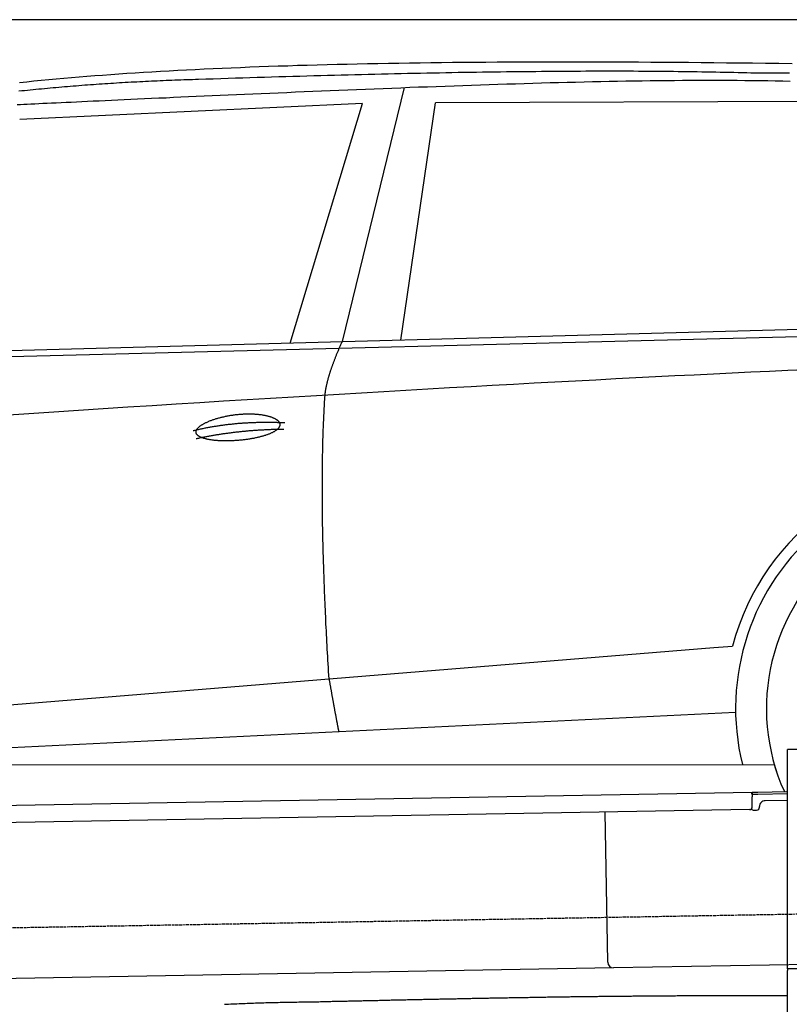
# Model space of a CAD drawing. Extents: x 1073 to 6773, y 6141 to 11466.
# Tile 37 of 53: x 3118 to 4451, y 9761 to 11466. Entities that reach past the tile are written whole.
import ezdxf

# ---------------------------------------------------------------- set-up
doc = ezdxf.new("R2010")
doc.units = 0
doc.linetypes.add('GEN3', pattern=[6.25, 5, -1.25])
doc.layers.get('0').update_dxf_attribs({"linetype": 'CONTINUOUS'})
doc.layers.add('3', color=6, linetype='GEN3')
doc.layers.add('CAR', color=10, linetype='CONTINUOUS')

msp = doc.modelspace()

# ---------------------------------------------------------------- linework, layer by layer
for p, q in [((5822.8, 11465.9), (2672.8, 11465.9)), ((4447.6, 9822.5), (4447.6, 10202.5)), ((4463.6, 10202.5), (4447.6, 10202.5)), ((4447.6, 9822.5), (4447.6, 10202.5)), ((1732.8, 10082.1), (4386.1, 10128.4)), ((4386.1, 10128.4), (4396.1, 10128.6)), ((4386.1, 10128.4), (4386.2, 10120.4)), ((4396.1, 10128.6), (4445.9, 10129.4)), ((4396.2, 10124.6), (4386.2, 10124.4)), ((4386.5, 10103.4), (4386.2, 10120.4)), ((4447.6, 10125.5), (4396.2, 10124.6)), ((4408.8, 10113.8), (4447.6, 10114.5)), ((4381.6, 10098.3), (1732.8, 10052.1)), ((4136.2, 9834), (4131.7, 10093.9)), ((4389.1, 10097.4), (4394.1, 10097.5)), ((4399, 10102.6), (4399, 10103.6)), ((4146.4, 9824.2), (1732.8, 9782)), ((4483.6, 9830), (4146.4, 9824.2)), ((4447.6, 9822.5), (4447.6, 9819.5)), ((4463.6, 9822.5), (4447.6, 9822.5)), ((4447.6, 9822.5), (4447.6, 9819.5)), ((4463.6, 9822.5), (4447.6, 9822.5)), ((4447.6, 8097.5), (4447.6, 9819.5))]:
    msp.add_line(p, q)
for centre, radius, start, end in [((4409, 10103.8), 10, 91, 181), ((4381.5, 10103.3), 5, 271, 1), ((4389, 10102.4), 5, 214.2367, 271), ((4394, 10102.5), 5, 271, 1), ((4146.2, 9834.2), 10, 181, 271)]:
    msp.add_arc(centre, radius, start, end)
at = {"layer": '3'}
msp.add_line((1175.3, 9860.3), (6230.5, 9948.5), dxfattribs=at)
at = {"layer": 'CAR'}
for p, q in [((3784, 11348.4), (3676.4, 10908.5)), ((3711.4, 11320.8), (3118.1, 11293.1)), ((3586.3, 10906.1), (3711.4, 11320.8)), ((3778, 10911.3), (3837.9, 11322.2)), ((4539.6, 11324.6), (3837.9, 11322.2)), ((2526.5, 10877.3), (5177.5, 10949.3)), ((2479.8, 10867.2), (5122.2, 10934.3)), ((2453.2, 10226.9), (4319.8, 10378.7)), ((4319.8, 10378.7), (4352.3, 10381.3)), ((2433.6, 10173.3), (4357.6, 10266.8)), ((2375.4, 10175.2), (4424.7, 10176.4))]:
    msp.add_line(p, q, dxfattribs=at)
for points in [[(3117.9, 11357.3, 0), (3130.3, 11358.6, 0), (3142.8, 11359.9, 0), (3155.5, 11361.1, 0), (3168.3, 11362.3, 0), (3181.2, 11363.5, 0), (3194.3, 11364.7, 0), (3207.5, 11365.8, 0), (3220.9, 11366.9, 0), (3234.3, 11368, 0), (3248, 11369.1, 0), (3261.7, 11370.1, 0), (3275.6, 11371.1, 0), (3289.6, 11372.1, 0), (3303.8, 11373.1, 0), (3318.1, 11374, 0), (3332.5, 11374.9, 0), (3347.1, 11375.8, 0), (3361.8, 11376.7, 0), (3376.7, 11377.5, 0), (3391.6, 11378.3, 0), (3406.8, 11379.1, 0), (3422, 11379.9, 0), (3437.4, 11380.7, 0), (3452.9, 11381.4, 0), (3468.6, 11382.1, 0), (3484.4, 11382.8, 0), (3500.4, 11383.4, 0), (3516.5, 11384, 0), (3532.7, 11384.7, 0), (3549.1, 11385.2, 0), (3565.6, 11385.8, 0), (3582.2, 11386.3, 0), (3599, 11386.9, 0), (3615.9, 11387.4, 0), (3633, 11387.8, 0), (3650.2, 11388.3, 0), (3667.5, 11388.7, 0), (3685, 11389.1, 0), (3702.6, 11389.5, 0), (3720.4, 11389.9, 0), (3738.3, 11390.2, 0), (3756.4, 11390.6, 0), (3774.6, 11390.9, 0), (3792.9, 11391.2, 0), (3811.4, 11391.4, 0), (3830, 11391.7, 0), (3848.7, 11391.9, 0), (3867.6, 11392.1, 0), (3886.7, 11392.3, 0), (3905.9, 11392.4, 0), (3925.2, 11392.6, 0), (3944.7, 11392.7, 0), (3964.3, 11392.8, 0), (3984.1, 11392.9, 0), (4004, 11393, 0), (4024, 11393, 0), (4044.2, 11393, 0), (4064.6, 11393, 0), (4085, 11393, 0), (4105.6, 11393, 0), (4126.4, 11393, 0), (4147.3, 11392.9, 0), (4168.4, 11392.8, 0), (4189.6, 11392.7, 0), (4211, 11392.6, 0), (4232.5, 11392.5, 0), (4254.1, 11392.3, 0), (4275.9, 11392.1, 0), (4297.8, 11391.9, 0), (4319.9, 11391.7, 0), (4342.1, 11391.5, 0), (4364.5, 11391.3, 0), (4387.1, 11391, 0), (4409.7, 11390.7, 0), (4432.6, 11390.5, 0), (4455.5, 11390.1, 0)], [(4391.7, 11373.3, 0), (4384.3, 11373.5, 0), (4376.9, 11373.7, 0), (4369.4, 11373.9, 0), (4361.9, 11374, 0), (4354.3, 11374.2, 0), (4346.6, 11374.4, 0), (4338.9, 11374.6, 0), (4331.1, 11374.7, 0), (4323.3, 11374.9, 0), (4315.4, 11375, 0), (4307.4, 11375.2, 0), (4299.4, 11375.3, 0), (4291.3, 11375.4, 0), (4283.2, 11375.6, 0), (4275, 11375.7, 0), (4266.7, 11375.8, 0), (4258.4, 11375.9, 0), (4250, 11376, 0), (4241.6, 11376.1, 0), (4233.1, 11376.1, 0), (4224.5, 11376.2, 0), (4215.9, 11376.3, 0), (4207.3, 11376.3, 0), (4198.5, 11376.4, 0), (4189.8, 11376.4, 0), (4180.9, 11376.5, 0), (4172, 11376.5, 0), (4163, 11376.5, 0), (4154, 11376.5, 0), (4144.9, 11376.5, 0), (4135.8, 11376.5, 0), (4126.6, 11376.5, 0), (4117.3, 11376.5, 0), (4108, 11376.5, 0), (4098.6, 11376.5, 0), (4089.2, 11376.4, 0), (4079.7, 11376.4, 0), (4070.1, 11376.3, 0), (4060.5, 11376.3, 0), (4050.8, 11376.2, 0), (4041.1, 11376.2, 0), (4031.3, 11376.1, 0), (4021.4, 11376, 0), (4011.5, 11375.9, 0), (4001.6, 11375.8, 0), (3991.5, 11375.7, 0), (3981.4, 11375.6, 0), (3971.3, 11375.5, 0), (3961.1, 11375.4, 0), (3950.8, 11375.3, 0), (3940.5, 11375.1, 0), (3930.1, 11375, 0), (3919.6, 11374.8, 0), (3909.1, 11374.7, 0), (3898.6, 11374.5, 0), (3887.9, 11374.3, 0), (3877.3, 11374.2, 0), (3866.5, 11374, 0), (3855.7, 11373.8, 0), (3844.9, 11373.6, 0), (3833.9, 11373.4, 0), (3823, 11373.2, 0), (3811.9, 11372.9, 0), (3800.8, 11372.7, 0), (3789.7, 11372.5, 0), (3778.5, 11372.2, 0), (3767.2, 11372, 0), (3755.9, 11371.7, 0), (3744.5, 11371.5, 0), (3733, 11371.2, 0), (3721.5, 11370.9, 0), (3709.9, 11370.7, 0), (3698.3, 11370.4, 0), (3686.6, 11370.1, 0), (3674.9, 11369.8, 0), (3663.1, 11369.5, 0), (3651.2, 11369.1, 0), (3639.3, 11368.8, 0), (3627.3, 11368.5, 0), (3615.2, 11368.1, 0), (3603.2, 11367.8, 0), (3591, 11367.5, 0), (3578.8, 11367.1, 0), (3566.5, 11366.7, 0), (3554.2, 11366.4, 0), (3541.8, 11366, 0), (3529.3, 11365.6, 0), (3516.8, 11365.2, 0), (3504.2, 11364.8, 0), (3491.6, 11364.4, 0), (3478.9, 11364, 0), (3466.1, 11363.6, 0), (3453.3, 11363.1, 0), (3440.4, 11362.7, 0), (3427.5, 11362.3, 0)], [(4450.9, 11373.3, 0), (4441.2, 11373.3, 0), (4431.4, 11373.3, 0), (4421.5, 11373.3, 0), (4411.6, 11373.3, 0), (4401.7, 11373.3, 0), (4391.7, 11373.3, 0)], [(3113.9, 11318.9, 0), (3119.4, 11319.2, 0), (3125.2, 11319.5, 0), (3131.2, 11319.8, 0), (3137.6, 11320.1, 0), (3144.2, 11320.4, 0), (3151.1, 11320.7, 0), (3158.2, 11321.1, 0), (3165.7, 11321.4, 0), (3173.4, 11321.8, 0), (3181.4, 11322.2, 0), (3189.7, 11322.6, 0), (3198.3, 11323, 0), (3207.2, 11323.4, 0), (3216.3, 11323.8, 0), (3225.7, 11324.3, 0), (3235.4, 11324.7, 0), (3245.3, 11325.2, 0), (3255.6, 11325.6, 0), (3266, 11326.1, 0), (3276.8, 11326.6, 0), (3287.8, 11327.1, 0), (3299, 11327.7, 0), (3310.5, 11328.2, 0), (3322.3, 11328.7, 0), (3334.2, 11329.3, 0), (3346.4, 11329.8, 0), (3358.8, 11330.4, 0), (3371.4, 11330.9, 0), (3384.3, 11331.5, 0), (3397.3, 11332.1, 0), (3410.5, 11332.7, 0), (3423.9, 11333.3, 0), (3437.4, 11333.9, 0), (3451.2, 11334.5, 0), (3465.1, 11335.1, 0), (3479.1, 11335.7, 0), (3493.2, 11336.4, 0), (3507.5, 11337, 0), (3521.9, 11337.6, 0), (3536.4, 11338.2, 0), (3551, 11338.9, 0), (3565.7, 11339.5, 0), (3580.5, 11340.1, 0), (3595.4, 11340.8, 0), (3610.4, 11341.4, 0), (3625.4, 11342, 0), (3640.5, 11342.7, 0), (3655.6, 11343.3, 0), (3670.8, 11343.9, 0), (3686, 11344.5, 0), (3701.3, 11345.2, 0), (3716.6, 11345.8, 0), (3731.9, 11346.4, 0), (3747.3, 11347, 0), (3762.6, 11347.6, 0), (3778, 11348.2, 0), (3793.3, 11348.8, 0), (3808.7, 11349.4, 0), (3824.1, 11349.9, 0), (3839.4, 11350.5, 0), (3854.8, 11351, 0), (3870.1, 11351.6, 0), (3885.4, 11352.1, 0), (3900.6, 11352.7, 0), (3915.9, 11353.2, 0), (3931.1, 11353.7, 0), (3946.2, 11354.2, 0), (3961.4, 11354.7, 0), (3976.4, 11355.1, 0), (3991.5, 11355.6, 0), (4006.4, 11356, 0), (4021.4, 11356.4, 0), (4036.3, 11356.9, 0), (4051.1, 11357.3, 0), (4065.8, 11357.6, 0), (4080.6, 11358, 0), (4095.2, 11358.4, 0), (4109.8, 11358.7, 0), (4124.3, 11359, 0), (4138.7, 11359.3, 0), (4153.1, 11359.6, 0), (4167.4, 11359.8, 0), (4181.6, 11360.1, 0), (4195.8, 11360.3, 0), (4209.9, 11360.5, 0), (4223.9, 11360.6, 0), (4237.9, 11360.8, 0), (4251.8, 11360.9, 0), (4265.6, 11361, 0), (4279.4, 11361.1, 0), (4293, 11361.1, 0), (4306.6, 11361.2, 0), (4320.2, 11361.2, 0), (4333.7, 11361.1, 0), (4347.1, 11361.1, 0), (4360.4, 11361, 0), (4373.7, 11360.9, 0), (4386.9, 11360.8, 0), (4400.1, 11360.6, 0), (4413.2, 11360.4, 0), (4426.2, 11360.2, 0), (4439.2, 11360, 0), (4452.1, 11359.7, 0)], [(3427.5, 11362.3, 0), (3422.4, 11362.1, 0), (3417.3, 11362, 0), (3412.2, 11361.8, 0), (3407.1, 11361.7, 0), (3402, 11361.5, 0), (3396.9, 11361.3, 0), (3391.8, 11361.1, 0), (3386.7, 11361, 0), (3381.6, 11360.8, 0), (3376.6, 11360.6, 0), (3371.5, 11360.4, 0), (3366.4, 11360.2, 0), (3361.3, 11359.9, 0), (3356.3, 11359.7, 0), (3351.2, 11359.5, 0), (3346.1, 11359.3, 0), (3341.1, 11359, 0), (3336, 11358.8, 0), (3331, 11358.5, 0), (3325.9, 11358.3, 0), (3320.9, 11358, 0), (3315.8, 11357.7, 0), (3310.8, 11357.5, 0), (3305.8, 11357.2, 0), (3300.7, 11356.9, 0), (3295.7, 11356.6, 0), (3290.7, 11356.3, 0), (3285.6, 11356, 0), (3280.6, 11355.7, 0), (3275.6, 11355.4, 0), (3270.6, 11355.1, 0), (3265.6, 11354.7, 0), (3260.6, 11354.4, 0), (3255.6, 11354.1, 0), (3250.6, 11353.7, 0), (3245.6, 11353.4, 0), (3240.6, 11353, 0), (3235.6, 11352.6, 0), (3230.6, 11352.3, 0), (3225.6, 11351.9, 0), (3220.6, 11351.5, 0), (3215.6, 11351.1, 0), (3210.7, 11350.7, 0), (3205.7, 11350.3, 0), (3200.7, 11349.9, 0), (3195.8, 11349.5, 0), (3190.8, 11349.1, 0), (3185.8, 11348.6, 0), (3180.9, 11348.2, 0), (3175.9, 11347.8, 0), (3171, 11347.3, 0), (3166, 11346.9, 0), (3161.1, 11346.4, 0), (3156.1, 11345.9, 0), (3151.2, 11345.5, 0), (3146.2, 11345, 0), (3141.3, 11344.5, 0), (3136.4, 11344, 0), (3131.5, 11343.5, 0), (3126.5, 11343, 0), (3121.6, 11342.5, 0), (3116.7, 11342, 0)], [(3646.9, 10815.8, 0), (3646.9, 10816.5, 0), (3647, 10817.1, 0), (3647, 10817.8, 0), (3647.1, 10818.5, 0), (3647.2, 10819.2, 0), (3647.2, 10819.9, 0), (3647.3, 10820.5, 0), (3647.4, 10821.3, 0), (3647.5, 10822, 0), (3647.6, 10822.7, 0), (3647.7, 10823.4, 0), (3647.8, 10824.1, 0), (3647.9, 10824.9, 0), (3648.1, 10825.6, 0), (3648.2, 10826.4, 0), (3648.3, 10827.1, 0), (3648.5, 10827.9, 0), (3648.6, 10828.7, 0), (3648.8, 10829.5, 0), (3648.9, 10830.2, 0), (3649.1, 10831, 0), (3649.2, 10831.8, 0), (3649.4, 10832.6, 0), (3649.6, 10833.5, 0), (3649.8, 10834.3, 0), (3650, 10835.1, 0), (3650.2, 10835.9, 0), (3650.4, 10836.8, 0), (3650.6, 10837.6, 0), (3650.8, 10838.5, 0), (3651, 10839.3, 0), (3651.2, 10840.2, 0), (3651.5, 10841.1, 0), (3651.7, 10842, 0), (3651.9, 10842.8, 0), (3652.2, 10843.7, 0), (3652.4, 10844.6, 0), (3652.7, 10845.6, 0), (3652.9, 10846.5, 0), (3653.2, 10847.4, 0), (3653.5, 10848.3, 0), (3653.8, 10849.3, 0), (3654, 10850.2, 0), (3654.3, 10851.1, 0), (3654.6, 10852.1, 0), (3654.9, 10853.1, 0), (3655.2, 10854, 0), (3655.5, 10855, 0), (3655.8, 10856, 0), (3656.2, 10857, 0), (3656.5, 10858, 0), (3656.8, 10859, 0), (3657.2, 10860, 0), (3657.5, 10861, 0), (3657.9, 10862, 0), (3658.2, 10863.1, 0), (3658.6, 10864.1, 0), (3658.9, 10865.1, 0), (3659.3, 10866.2, 0), (3659.7, 10867.2, 0), (3660.1, 10868.3, 0), (3660.5, 10869.4, 0), (3660.8, 10870.5, 0), (3661.2, 10871.5, 0), (3661.7, 10872.6, 0), (3662.1, 10873.7, 0), (3662.5, 10874.8, 0), (3662.9, 10876, 0), (3663.3, 10877.1, 0), (3663.8, 10878.2, 0), (3664.2, 10879.3, 0), (3664.6, 10880.5, 0), (3665.1, 10881.6, 0), (3665.5, 10882.8, 0), (3666, 10883.9, 0), (3666.5, 10885.1, 0), (3666.9, 10886.3, 0), (3667.4, 10887.4, 0), (3667.9, 10888.6, 0), (3668.4, 10889.8, 0), (3668.9, 10891, 0), (3669.4, 10892.2, 0), (3669.9, 10893.4, 0), (3670.4, 10894.7, 0), (3670.9, 10895.9, 0), (3671.4, 10897.1, 0), (3671.9, 10898.4, 0), (3672.5, 10899.6, 0), (3673, 10900.9, 0), (3673.6, 10902.1, 0), (3674.1, 10903.4, 0), (3674.7, 10904.7, 0), (3675.2, 10905.9, 0), (3675.8, 10907.2, 0), (3676.4, 10908.5, 0)], [(4479.4, 10859.8, 0), (4448.1, 10858.4, 0), (4416.4, 10856.9, 0), (4384.3, 10855.4, 0), (4351.9, 10853.9, 0), (4319.2, 10852.3, 0), (4286.1, 10850.7, 0), (4252.7, 10849.1, 0), (4218.9, 10847.4, 0), (4184.8, 10845.7, 0), (4150.3, 10843.9, 0), (4115.5, 10842.1, 0), (4080.4, 10840.2, 0), (4044.9, 10838.3, 0), (4009, 10836.4, 0), (3972.9, 10834.5, 0), (3936.3, 10832.4, 0), (3899.5, 10830.4, 0), (3862.3, 10828.3, 0), (3824.7, 10826.2, 0), (3786.8, 10824, 0), (3748.6, 10821.8, 0), (3710, 10819.5, 0), (3671.1, 10817.2, 0), (3631.8, 10814.9, 0), (3592.2, 10812.5, 0), (3552.2, 10810.1, 0), (3511.9, 10807.7, 0), (3471.2, 10805.2, 0), (3430.2, 10802.6, 0), (3388.9, 10800.1, 0), (3347.2, 10797.4, 0), (3305.2, 10794.8, 0), (3262.8, 10792.1, 0), (3220.1, 10789.4, 0), (3177.1, 10786.6, 0), (3133.7, 10783.8, 0), (3089.9, 10780.9, 0)], [(3653.7, 10324.5, 0), (3653.3, 10331.1, 0), (3652.9, 10337.6, 0), (3652.5, 10344.2, 0), (3652.2, 10350.6, 0), (3651.8, 10357.1, 0), (3651.4, 10363.5, 0), (3651.1, 10369.9, 0), (3650.7, 10376.3, 0), (3650.4, 10382.6, 0), (3650, 10388.9, 0), (3649.7, 10395.2, 0), (3649.4, 10401.4, 0), (3649.1, 10407.7, 0), (3648.8, 10413.8, 0), (3648.4, 10420, 0), (3648.2, 10426.1, 0), (3647.9, 10432.2, 0), (3647.6, 10438.3, 0), (3647.3, 10444.3, 0), (3647.1, 10450.3, 0), (3646.8, 10456.3, 0), (3646.5, 10462.3, 0), (3646.3, 10468.2, 0), (3646.1, 10474.1, 0), (3645.8, 10479.9, 0), (3645.6, 10485.7, 0), (3645.4, 10491.5, 0), (3645.2, 10497.3, 0), (3645, 10503.1, 0), (3644.8, 10508.8, 0), (3644.6, 10514.4, 0), (3644.4, 10520.1, 0), (3644.2, 10525.7, 0), (3644, 10531.3, 0), (3643.9, 10536.9, 0), (3643.7, 10542.4, 0), (3643.6, 10547.9, 0), (3643.4, 10553.4, 0), (3643.3, 10558.8, 0), (3643.2, 10564.2, 0), (3643.1, 10569.6, 0), (3642.9, 10574.9, 0), (3642.8, 10580.3, 0), (3642.7, 10585.5, 0), (3642.6, 10590.8, 0), (3642.6, 10596, 0), (3642.5, 10601.2, 0), (3642.4, 10606.4, 0), (3642.3, 10611.6, 0), (3642.3, 10616.7, 0), (3642.2, 10621.7, 0), (3642.2, 10626.8, 0), (3642.2, 10631.8, 0), (3642.1, 10636.8, 0), (3642.1, 10641.8, 0), (3642.1, 10646.7, 0), (3642.1, 10651.6, 0), (3642.1, 10656.5, 0), (3642.1, 10661.3, 0), (3642.1, 10666.1, 0), (3642.1, 10670.9, 0), (3642.1, 10675.7, 0), (3642.2, 10680.4, 0), (3642.2, 10685.1, 0), (3642.2, 10689.8, 0), (3642.3, 10694.4, 0), (3642.3, 10699, 0), (3642.4, 10703.6, 0), (3642.5, 10708.1, 0), (3642.6, 10712.6, 0), (3642.7, 10717.1, 0), (3642.8, 10721.6, 0), (3642.9, 10726, 0), (3643, 10730.4, 0), (3643.1, 10734.8, 0), (3643.2, 10739.1, 0), (3643.3, 10743.4, 0), (3643.5, 10747.7, 0), (3643.6, 10751.9, 0), (3643.8, 10756.1, 0), (3643.9, 10760.3, 0), (3644.1, 10764.5, 0), (3644.3, 10768.6, 0), (3644.4, 10772.7, 0), (3644.6, 10776.8, 0), (3644.8, 10780.8, 0), (3645, 10784.8, 0), (3645.2, 10788.8, 0), (3645.4, 10792.7, 0), (3645.7, 10796.7, 0), (3645.9, 10800.6, 0), (3646.1, 10804.4, 0), (3646.4, 10808.2, 0), (3646.6, 10812, 0), (3646.9, 10815.8, 0)], [(3423.4, 10751.4, 0), (3423.4, 10751.8, 0), (3423.4, 10752.3, 0), (3423.4, 10752.8, 0), (3423.5, 10753.3, 0), (3423.6, 10753.8, 0), (3423.7, 10754.3, 0), (3423.9, 10754.8, 0), (3424.1, 10755.3, 0), (3424.4, 10755.8, 0), (3424.6, 10756.3, 0), (3425, 10756.9, 0), (3425.3, 10757.4, 0), (3425.7, 10757.9, 0), (3426.1, 10758.4, 0), (3426.6, 10758.9, 0), (3427.1, 10759.5, 0), (3427.6, 10760, 0), (3428.2, 10760.5, 0), (3428.8, 10761, 0), (3429.4, 10761.6, 0), (3430.1, 10762.1, 0), (3430.7, 10762.6, 0), (3431.5, 10763.1, 0), (3432.2, 10763.7, 0), (3433, 10764.2, 0), (3433.8, 10764.7, 0), (3434.7, 10765.2, 0), (3435.6, 10765.7, 0), (3436.5, 10766.3, 0), (3437.4, 10766.8, 0), (3438.4, 10767.3, 0), (3439.3, 10767.8, 0), (3440.4, 10768.3, 0), (3441.4, 10768.8, 0), (3442.5, 10769.3, 0), (3443.6, 10769.8, 0), (3444.7, 10770.3, 0), (3445.8, 10770.7, 0), (3447, 10771.2, 0), (3448.2, 10771.7, 0), (3449.4, 10772.2, 0), (3450.7, 10772.6, 0), (3451.9, 10773.1, 0), (3453.2, 10773.5, 0), (3454.5, 10774, 0), (3455.8, 10774.4, 0), (3457.2, 10774.8, 0), (3458.5, 10775.2, 0), (3459.9, 10775.6, 0), (3461.3, 10776, 0), (3462.7, 10776.4, 0), (3464.1, 10776.8, 0), (3465.6, 10777.2, 0), (3467, 10777.6, 0), (3468.5, 10777.9, 0), (3470, 10778.3, 0), (3471.5, 10778.6, 0), (3473, 10778.9, 0), (3474.5, 10779.3, 0), (3476, 10779.6, 0), (3477.5, 10779.9, 0), (3479.1, 10780.2, 0), (3480.6, 10780.4, 0), (3482.2, 10780.7, 0), (3483.7, 10781, 0), (3485.3, 10781.2, 0), (3486.9, 10781.4, 0), (3488.4, 10781.6, 0), (3490, 10781.9, 0), (3491.6, 10782.1, 0), (3493.2, 10782.2, 0), (3494.8, 10782.4, 0), (3496.3, 10782.6, 0), (3497.9, 10782.7, 0), (3499.5, 10782.9, 0), (3501.1, 10783, 0), (3502.7, 10783.1, 0), (3504.2, 10783.2, 0), (3505.8, 10783.3, 0), (3507.3, 10783.4, 0), (3508.9, 10783.4, 0), (3510.5, 10783.5, 0), (3512, 10783.5, 0), (3513.5, 10783.5, 0), (3515.1, 10783.5, 0), (3516.6, 10783.5, 0), (3518.1, 10783.5, 0), (3519.6, 10783.5, 0), (3521.1, 10783.4, 0), (3522.5, 10783.4, 0), (3524, 10783.3, 0), (3525.4, 10783.2, 0), (3526.9, 10783.1, 0), (3528.3, 10783, 0), (3529.7, 10782.9, 0), (3531.1, 10782.8, 0), (3532.4, 10782.6, 0), (3533.8, 10782.5, 0), (3535.1, 10782.3, 0), (3536.4, 10782.1, 0), (3537.7, 10781.9, 0), (3539, 10781.7, 0), (3540.3, 10781.5, 0), (3541.5, 10781.3, 0), (3542.7, 10781.1, 0), (3543.9, 10780.8, 0), (3545.1, 10780.6, 0), (3546.2, 10780.3, 0), (3547.3, 10780, 0), (3548.4, 10779.7, 0), (3549.5, 10779.4, 0), (3550.6, 10779.1, 0), (3551.6, 10778.8, 0), (3552.6, 10778.5, 0), (3553.6, 10778.1, 0), (3554.5, 10777.8, 0), (3555.4, 10777.4, 0), (3556.3, 10777.1, 0), (3557.2, 10776.7, 0), (3558, 10776.3, 0), (3558.8, 10775.9, 0), (3559.6, 10775.5, 0), (3560.3, 10775.1, 0), (3561, 10774.7, 0), (3561.7, 10774.3, 0), (3562.4, 10773.9, 0), (3563, 10773.5, 0), (3563.6, 10773, 0), (3564.1, 10772.6, 0), (3564.7, 10772.1, 0), (3565.2, 10771.7, 0), (3565.6, 10771.2, 0), (3566.1, 10770.8, 0), (3566.4, 10770.3, 0), (3566.8, 10769.8, 0), (3567.1, 10769.4, 0), (3567.4, 10768.9, 0), (3567.7, 10768.4, 0), (3567.9, 10767.9, 0), (3568.1, 10767.4, 0), (3568.3, 10766.9, 0), (3568.4, 10766.4, 0), (3568.5, 10766, 0), (3568.6, 10765.5, 0), (3568.6, 10765, 0), (3568.6, 10764.5, 0), (3568.6, 10764, 0), (3568.5, 10763.5, 0), (3568.4, 10763, 0), (3568.2, 10762.5, 0), (3568, 10762, 0), (3567.8, 10761.5, 0), (3567.6, 10761, 0), (3567.3, 10760.5, 0), (3567, 10760, 0), (3566.7, 10759.4, 0), (3566.3, 10759, 0), (3565.9, 10758.5, 0), (3565.4, 10758, 0), (3564.9, 10757.5, 0), (3564.4, 10757, 0), (3563.9, 10756.5, 0), (3563.3, 10756, 0), (3562.7, 10755.5, 0), (3562.1, 10755, 0), (3561.4, 10754.5, 0), (3560.7, 10754.1, 0), (3560, 10753.6, 0), (3559.2, 10753.1, 0), (3558.4, 10752.6, 0), (3557.6, 10752.2, 0), (3556.8, 10751.7, 0), (3555.9, 10751.3, 0), (3555, 10750.8, 0), (3554.1, 10750.4, 0), (3553.1, 10749.9, 0), (3552.1, 10749.5, 0), (3551.1, 10749.1, 0), (3550.1, 10748.6, 0), (3549, 10748.2, 0), (3547.9, 10747.8, 0), (3546.8, 10747.4, 0), (3545.7, 10747, 0), (3544.5, 10746.6, 0), (3543.4, 10746.2, 0), (3542.2, 10745.8, 0), (3540.9, 10745.4, 0), (3539.7, 10745, 0), (3538.4, 10744.7, 0), (3537.1, 10744.3, 0), (3535.8, 10744, 0), (3534.5, 10743.6, 0), (3533.1, 10743.3, 0), (3531.8, 10742.9, 0), (3530.4, 10742.6, 0), (3529, 10742.3, 0), (3527.6, 10742, 0), (3526.2, 10741.7, 0), (3524.7, 10741.4, 0), (3523.3, 10741.1, 0), (3521.8, 10740.8, 0), (3520.3, 10740.6, 0), (3518.8, 10740.3, 0), (3517.3, 10740, 0), (3515.8, 10739.8, 0), (3514.3, 10739.6, 0), (3512.7, 10739.3, 0), (3511.2, 10739.1, 0), (3509.6, 10738.9, 0), (3508.1, 10738.7, 0), (3506.5, 10738.5, 0), (3504.9, 10738.3, 0), (3503.4, 10738.1, 0), (3501.8, 10738, 0), (3500.2, 10737.8, 0), (3498.6, 10737.7, 0), (3497, 10737.5, 0), (3495.4, 10737.4, 0), (3493.9, 10737.3, 0), (3492.3, 10737.2, 0), (3490.7, 10737.1, 0), (3489.1, 10737, 0), (3487.5, 10736.9, 0), (3485.9, 10736.8, 0), (3484.4, 10736.8, 0), (3482.8, 10736.7, 0), (3481.2, 10736.7, 0), (3479.7, 10736.6, 0), (3478.1, 10736.6, 0), (3476.6, 10736.6, 0), (3475.1, 10736.6, 0), (3473.5, 10736.6, 0), (3472, 10736.6, 0), (3470.5, 10736.7, 0), (3469, 10736.7, 0), (3467.6, 10736.7, 0), (3466.1, 10736.8, 0), (3464.7, 10736.9, 0), (3463.2, 10736.9, 0), (3461.8, 10737, 0), (3460.4, 10737.1, 0), (3459, 10737.2, 0), (3457.6, 10737.4, 0), (3456.3, 10737.5, 0), (3454.9, 10737.6, 0), (3453.6, 10737.8, 0), (3452.3, 10737.9, 0), (3451.1, 10738.1, 0), (3449.8, 10738.3, 0), (3448.6, 10738.5, 0), (3447.4, 10738.6, 0), (3446.2, 10738.9, 0), (3445.1, 10739.1, 0), (3443.9, 10739.3, 0), (3442.8, 10739.5, 0), (3441.7, 10739.8, 0), (3440.7, 10740, 0), (3439.6, 10740.3, 0), (3438.6, 10740.6, 0), (3437.7, 10740.8, 0), (3436.7, 10741.1, 0), (3435.8, 10741.4, 0), (3434.9, 10741.7, 0), (3434.1, 10742, 0), (3433.2, 10742.4, 0), (3432.4, 10742.7, 0), (3431.7, 10743, 0), (3430.9, 10743.4, 0), (3430.2, 10743.7, 0), (3429.6, 10744.1, 0), (3428.9, 10744.5, 0), (3428.3, 10744.9, 0), (3427.7, 10745.2, 0), (3427.2, 10745.6, 0), (3426.7, 10746, 0), (3426.2, 10746.4, 0), (3425.8, 10746.9, 0), (3425.4, 10747.3, 0), (3425, 10747.7, 0), (3424.7, 10748.1, 0), (3424.4, 10748.6, 0), (3424.2, 10749, 0), (3423.9, 10749.5, 0), (3423.8, 10749.9, 0), (3423.6, 10750.4, 0), (3423.5, 10750.9, 0), (3423.4, 10751.4, 0)], [(3418.3, 10754.4, 0), (3419.9, 10754.8, 0), (3421.4, 10755.2, 0), (3423, 10755.5, 0), (3424.6, 10755.9, 0), (3426.2, 10756.3, 0), (3427.8, 10756.6, 0), (3429.4, 10757, 0), (3431, 10757.3, 0), (3432.6, 10757.7, 0), (3434.2, 10758, 0), (3435.8, 10758.3, 0), (3437.4, 10758.7, 0), (3439, 10759, 0), (3440.6, 10759.3, 0), (3442.2, 10759.6, 0), (3443.8, 10759.9, 0), (3445.4, 10760.2, 0), (3447.1, 10760.5, 0), (3448.7, 10760.8, 0), (3450.3, 10761.1, 0), (3451.9, 10761.4, 0), (3453.5, 10761.6, 0), (3455.2, 10761.9, 0), (3456.8, 10762.2, 0), (3458.4, 10762.4, 0), (3460, 10762.7, 0), (3461.7, 10762.9, 0), (3463.3, 10763.2, 0), (3464.9, 10763.4, 0), (3466.6, 10763.7, 0), (3468.2, 10763.9, 0), (3469.8, 10764.1, 0), (3471.5, 10764.3, 0), (3473.1, 10764.6, 0), (3474.8, 10764.8, 0), (3476.4, 10765, 0), (3478.1, 10765.2, 0), (3479.7, 10765.4, 0), (3481.4, 10765.6, 0), (3483.1, 10765.8, 0), (3484.7, 10765.9, 0), (3486.4, 10766.1, 0), (3488, 10766.3, 0), (3489.7, 10766.4, 0), (3491.3, 10766.6, 0), (3493, 10766.8, 0), (3494.7, 10766.9, 0), (3496.4, 10767.1, 0), (3498, 10767.2, 0), (3499.7, 10767.3, 0), (3501.4, 10767.5, 0), (3503.1, 10767.6, 0), (3504.7, 10767.7, 0), (3506.4, 10767.8, 0), (3508.1, 10767.9, 0), (3509.8, 10768.1, 0), (3511.5, 10768.2, 0), (3513.2, 10768.2, 0), (3514.9, 10768.3, 0), (3516.6, 10768.4, 0), (3518.2, 10768.5, 0), (3519.9, 10768.6, 0), (3521.7, 10768.7, 0), (3523.3, 10768.7, 0), (3525.1, 10768.8, 0), (3526.8, 10768.8, 0), (3528.5, 10768.9, 0), (3530.2, 10768.9, 0), (3531.9, 10769, 0), (3533.6, 10769, 0), (3535.3, 10769, 0), (3537, 10769.1, 0), (3538.7, 10769.1, 0), (3540.5, 10769.1, 0), (3542.2, 10769.1, 0), (3543.9, 10769.1, 0), (3545.6, 10769.1, 0), (3547.4, 10769.1, 0), (3549.1, 10769.1, 0), (3550.8, 10769.1, 0), (3552.6, 10769.1, 0), (3554.3, 10769.1, 0), (3556, 10769, 0), (3557.8, 10769, 0), (3559.5, 10769, 0), (3561.2, 10768.9, 0), (3563, 10768.9, 0), (3564.7, 10768.8, 0), (3566.5, 10768.8, 0), (3568.2, 10768.7, 0), (3570, 10768.6, 0), (3571.7, 10768.5, 0), (3573.5, 10768.5, 0), (3575.2, 10768.4, 0), (3577, 10768.3, 0)], [(3423.6, 10740.7, 0), (3425.2, 10741, 0), (3426.7, 10741.3, 0), (3428.3, 10741.6, 0), (3429.8, 10742, 0), (3431.4, 10742.3, 0), (3432.9, 10742.6, 0), (3434.5, 10742.9, 0), (3436.1, 10743.2, 0), (3437.6, 10743.5, 0), (3439.2, 10743.8, 0), (3440.7, 10744.1, 0), (3442.3, 10744.4, 0), (3443.9, 10744.7, 0), (3445.4, 10745, 0), (3447, 10745.3, 0), (3448.6, 10745.6, 0), (3450.1, 10745.9, 0), (3451.7, 10746.1, 0), (3453.3, 10746.4, 0), (3454.8, 10746.7, 0), (3456.4, 10746.9, 0), (3458, 10747.2, 0), (3459.6, 10747.5, 0), (3461.1, 10747.7, 0), (3462.7, 10748, 0), (3464.3, 10748.2, 0), (3465.9, 10748.5, 0), (3467.4, 10748.7, 0), (3469, 10748.9, 0), (3470.6, 10749.2, 0), (3472.2, 10749.4, 0), (3473.8, 10749.6, 0), (3475.3, 10749.8, 0), (3476.9, 10750.1, 0), (3478.5, 10750.3, 0), (3480.1, 10750.5, 0), (3481.7, 10750.7, 0), (3483.3, 10750.9, 0), (3484.9, 10751.1, 0), (3486.4, 10751.3, 0), (3488, 10751.5, 0), (3489.6, 10751.7, 0), (3491.2, 10751.9, 0), (3492.8, 10752.1, 0), (3494.4, 10752.3, 0), (3496, 10752.5, 0), (3497.6, 10752.6, 0), (3499.2, 10752.8, 0), (3500.8, 10753, 0), (3502.4, 10753.1, 0), (3504, 10753.3, 0), (3505.6, 10753.5, 0), (3507.2, 10753.6, 0), (3508.8, 10753.8, 0), (3510.4, 10753.9, 0), (3512, 10754.1, 0), (3513.6, 10754.2, 0), (3515.2, 10754.4, 0), (3516.8, 10754.5, 0), (3518.4, 10754.6, 0), (3520, 10754.8, 0), (3521.6, 10754.9, 0), (3523.2, 10755, 0), (3524.9, 10755.1, 0), (3526.5, 10755.2, 0), (3528.1, 10755.4, 0), (3529.7, 10755.5, 0), (3531.3, 10755.6, 0), (3532.9, 10755.7, 0), (3534.6, 10755.8, 0), (3536.2, 10755.9, 0), (3537.8, 10756, 0), (3539.4, 10756.1, 0), (3541, 10756.1, 0), (3542.7, 10756.2, 0), (3544.3, 10756.3, 0), (3545.9, 10756.4, 0), (3547.5, 10756.4, 0), (3549.1, 10756.5, 0), (3550.8, 10756.6, 0), (3552.4, 10756.6, 0), (3554, 10756.7, 0), (3555.7, 10756.8, 0), (3557.3, 10756.8, 0), (3558.9, 10756.9, 0), (3560.5, 10756.9, 0), (3562.2, 10756.9, 0), (3563.8, 10757, 0), (3565.4, 10757, 0), (3567.1, 10757, 0), (3568.7, 10757.1, 0), (3570.3, 10757.1, 0), (3572, 10757.1, 0), (3573.6, 10757.1, 0), (3575.3, 10757.2, 0)], [(3653.7, 10324.5, 0), (3653.9, 10323.2, 0), (3654.2, 10321.8, 0), (3654.4, 10320.5, 0), (3654.7, 10319.1, 0), (3654.9, 10317.8, 0), (3655.1, 10316.5, 0), (3655.3, 10315.2, 0), (3655.6, 10313.9, 0), (3655.8, 10312.6, 0), (3656, 10311.3, 0), (3656.2, 10310.1, 0), (3656.5, 10308.8, 0), (3656.7, 10307.5, 0), (3656.9, 10306.3, 0), (3657.1, 10305.1, 0), (3657.3, 10303.8, 0), (3657.6, 10302.6, 0), (3657.8, 10301.4, 0), (3658, 10300.2, 0), (3658.2, 10299, 0), (3658.4, 10297.8, 0), (3658.6, 10296.6, 0), (3658.8, 10295.4, 0), (3659, 10294.3, 0), (3659.2, 10293.1, 0), (3659.4, 10292, 0), (3659.7, 10290.8, 0), (3659.8, 10289.7, 0), (3660.1, 10288.6, 0), (3660.2, 10287.5, 0), (3660.4, 10286.4, 0), (3660.6, 10285.3, 0), (3660.8, 10284.2, 0), (3661, 10283.1, 0), (3661.2, 10282.1, 0), (3661.4, 10281, 0), (3661.6, 10279.9, 0), (3661.8, 10278.9, 0), (3662, 10277.9, 0), (3662.2, 10276.8, 0), (3662.4, 10275.8, 0), (3662.5, 10274.8, 0), (3662.7, 10273.8, 0), (3662.9, 10272.8, 0), (3663.1, 10271.8, 0), (3663.3, 10270.9, 0), (3663.4, 10269.9, 0), (3663.6, 10268.9, 0), (3663.8, 10268, 0), (3664, 10267, 0), (3664.1, 10266.1, 0), (3664.3, 10265.2, 0), (3664.5, 10264.3, 0), (3664.7, 10263.3, 0), (3664.8, 10262.5, 0), (3665, 10261.6, 0), (3665.2, 10260.7, 0), (3665.3, 10259.8, 0), (3665.5, 10258.9, 0), (3665.6, 10258.1, 0), (3665.8, 10257.2, 0), (3665.9, 10256.4, 0), (3666.1, 10255.6, 0), (3666.3, 10254.7, 0), (3666.4, 10253.9, 0), (3666.6, 10253.1, 0), (3666.7, 10252.3, 0), (3666.9, 10251.5, 0), (3667, 10250.7, 0), (3667.2, 10250, 0), (3667.3, 10249.2, 0), (3667.5, 10248.5, 0), (3667.6, 10247.7, 0), (3667.8, 10247, 0), (3667.9, 10246.2, 0), (3668, 10245.5, 0), (3668.2, 10244.8, 0), (3668.3, 10244.1, 0), (3668.4, 10243.4, 0), (3668.6, 10242.7, 0), (3668.7, 10242, 0), (3668.8, 10241.4, 0), (3669, 10240.7, 0), (3669.1, 10240, 0), (3669.2, 10239.4, 0), (3669.4, 10238.8, 0), (3669.5, 10238.1, 0), (3669.6, 10237.5, 0), (3669.7, 10236.9, 0), (3669.9, 10236.3, 0), (3670, 10235.7, 0), (3670.1, 10235.1, 0), (3670.2, 10234.5, 0), (3670.3, 10234, 0), (3670.5, 10233.4, 0)], [(3633.8, 9765.8, 0), (3636.3, 9765.8, 0), (3638.9, 9765.9, 0), (3641.4, 9766, 0), (3644, 9766, 0), (3646.5, 9766.1, 0), (3649.1, 9766.1, 0), (3651.6, 9766.2, 0), (3654.2, 9766.2, 0), (3656.7, 9766.3, 0), (3659.3, 9766.4, 0), (3661.8, 9766.4, 0), (3664.4, 9766.5, 0), (3666.9, 9766.5, 0), (3669.5, 9766.6, 0), (3672.1, 9766.6, 0), (3674.6, 9766.7, 0), (3677.2, 9766.8, 0), (3679.7, 9766.8, 0), (3682.3, 9766.9, 0), (3684.8, 9766.9, 0), (3687.4, 9767, 0), (3689.9, 9767, 0), (3692.5, 9767.1, 0), (3695, 9767.2, 0), (3697.6, 9767.2, 0), (3700.1, 9767.3, 0), (3702.7, 9767.3, 0), (3705.2, 9767.4, 0), (3707.8, 9767.5, 0), (3710.3, 9767.5, 0), (3712.9, 9767.6, 0), (3715.4, 9767.6, 0), (3718, 9767.7, 0), (3720.5, 9767.8, 0), (3723.1, 9767.8, 0), (3725.6, 9767.9, 0), (3728.2, 9767.9, 0), (3730.7, 9768, 0), (3733.3, 9768, 0), (3735.8, 9768.1, 0), (3738.4, 9768.1, 0), (3740.9, 9768.2, 0), (3743.5, 9768.3, 0), (3746.1, 9768.3, 0), (3748.6, 9768.4, 0), (3751.2, 9768.4, 0), (3753.7, 9768.5, 0), (3756.3, 9768.5, 0), (3758.8, 9768.6, 0), (3761.4, 9768.7, 0), (3763.9, 9768.7, 0), (3766.5, 9768.8, 0), (3769, 9768.8, 0), (3771.6, 9768.9, 0), (3774.1, 9768.9, 0), (3776.7, 9769, 0), (3779.2, 9769, 0), (3781.8, 9769.1, 0), (3784.3, 9769.2, 0), (3786.9, 9769.2, 0), (3789.4, 9769.3, 0), (3792, 9769.3, 0), (3794.5, 9769.4, 0), (3797.1, 9769.4, 0), (3799.6, 9769.5, 0), (3802.2, 9769.5, 0), (3804.7, 9769.6, 0), (3807.3, 9769.7, 0), (3809.8, 9769.7, 0), (3812.4, 9769.8, 0), (3814.9, 9769.8, 0), (3817.5, 9769.9, 0), (3820.1, 9769.9, 0), (3822.6, 9770, 0), (3825.2, 9770, 0), (3827.7, 9770.1, 0), (3830.3, 9770.1, 0), (3832.8, 9770.2, 0), (3835.4, 9770.2, 0), (3837.9, 9770.3, 0), (3840.5, 9770.4, 0), (3843, 9770.4, 0), (3845.6, 9770.5, 0), (3848.1, 9770.5, 0), (3850.7, 9770.6, 0), (3853.2, 9770.6, 0), (3855.8, 9770.7, 0), (3858.3, 9770.7, 0), (3860.9, 9770.8, 0), (3863.4, 9770.8, 0), (3866, 9770.9, 0), (3868.5, 9770.9, 0), (3871.1, 9771, 0), (3873.6, 9771, 0), (3876.2, 9771.1, 0), (3878.7, 9771.1, 0), (3881.3, 9771.2, 0), (3883.8, 9771.2, 0), (3886.4, 9771.3, 0), (3888.9, 9771.3, 0), (3891.5, 9771.4, 0), (3894.1, 9771.4, 0), (3896.6, 9771.5, 0), (3899.2, 9771.5, 0), (3901.7, 9771.6, 0), (3904.2, 9771.6, 0), (3906.8, 9771.7, 0), (3909.4, 9771.7, 0), (3911.9, 9771.8, 0), (3914.5, 9771.8, 0), (3917, 9771.9, 0), (3919.6, 9771.9, 0), (3922.1, 9772, 0), (3924.7, 9772, 0), (3927.2, 9772.1, 0), (3929.8, 9772.1, 0), (3932.3, 9772.2, 0), (3934.9, 9772.2, 0), (3937.4, 9772.3, 0), (3940, 9772.3, 0), (3942.5, 9772.4, 0), (3945.1, 9772.4, 0), (3947.6, 9772.5, 0), (3950.2, 9772.5, 0), (3952.7, 9772.5, 0), (3955.3, 9772.6, 0), (3957.8, 9772.6, 0), (3960.4, 9772.7, 0), (3962.9, 9772.7, 0), (3965.5, 9772.8, 0), (3968, 9772.8, 0), (3970.6, 9772.9, 0), (3973.1, 9772.9, 0), (3975.7, 9773, 0), (3978.2, 9773, 0), (3980.8, 9773, 0), (3983.3, 9773.1, 0), (3985.9, 9773.1, 0), (3988.4, 9773.2, 0), (3991, 9773.2, 0), (3993.6, 9773.2, 0), (3996.1, 9773.3, 0), (3998.7, 9773.3, 0), (4001.2, 9773.4, 0), (4003.8, 9773.4, 0), (4006.3, 9773.5, 0), (4008.9, 9773.5, 0), (4011.4, 9773.5, 0), (4014, 9773.6, 0), (4016.5, 9773.6, 0), (4019.1, 9773.7, 0), (4021.6, 9773.7, 0), (4024.2, 9773.8, 0), (4026.7, 9773.8, 0), (4029.3, 9773.8, 0), (4031.8, 9773.9, 0), (4034.4, 9773.9, 0), (4036.9, 9773.9, 0), (4039.5, 9774, 0), (4042, 9774, 0), (4044.6, 9774.1, 0), (4047.1, 9774.1, 0), (4049.7, 9774.1, 0), (4052.2, 9774.2, 0), (4054.8, 9774.2, 0), (4057.3, 9774.2, 0), (4059.9, 9774.3, 0), (4062.4, 9774.3, 0), (4065, 9774.4, 0), (4067.5, 9774.4, 0), (4070.1, 9774.4, 0), (4072.6, 9774.5, 0), (4075.2, 9774.5, 0), (4077.7, 9774.5, 0), (4080.3, 9774.6, 0), (4082.8, 9774.6, 0), (4085.4, 9774.6, 0), (4087.9, 9774.7, 0), (4090.5, 9774.7, 0), (4093.1, 9774.7, 0), (4095.6, 9774.8, 0), (4098.1, 9774.8, 0), (4100.7, 9774.8, 0), (4103.2, 9774.9, 0), (4105.8, 9774.9, 0), (4108.4, 9774.9, 0), (4110.9, 9775, 0), (4113.5, 9775, 0), (4116, 9775, 0), (4118.6, 9775, 0), (4121.1, 9775.1, 0), (4123.7, 9775.1, 0), (4126.2, 9775.1, 0), (4128.8, 9775.2, 0), (4131.3, 9775.2, 0), (4133.9, 9775.2, 0), (4136.4, 9775.2, 0), (4139, 9775.3, 0), (4141.5, 9775.3, 0), (4144.1, 9775.3, 0), (4146.6, 9775.4, 0), (4149.2, 9775.4, 0), (4151.7, 9775.4, 0), (4154.3, 9775.4, 0), (4156.8, 9775.5, 0), (4159.4, 9775.5, 0), (4161.9, 9775.5, 0), (4164.5, 9775.5, 0), (4167, 9775.5, 0), (4169.6, 9775.6, 0), (4172.1, 9775.6, 0), (4174.7, 9775.6, 0), (4177.2, 9775.6, 0), (4179.8, 9775.7, 0), (4182.3, 9775.7, 0), (4184.9, 9775.7, 0), (4187.4, 9775.7, 0), (4190, 9775.8, 0), (4192.5, 9775.8, 0), (4195.1, 9775.8, 0), (4197.6, 9775.8, 0), (4200.2, 9775.8, 0), (4202.7, 9775.9, 0), (4205.3, 9775.9, 0), (4207.8, 9775.9, 0), (4210.4, 9775.9, 0), (4212.9, 9775.9, 0), (4215.5, 9775.9, 0), (4218, 9776, 0), (4220.6, 9776, 0), (4223.1, 9776, 0), (4225.7, 9776, 0), (4228.2, 9776, 0), (4230.8, 9776, 0), (4233.4, 9776, 0), (4235.9, 9776.1, 0), (4238.4, 9776.1, 0), (4241, 9776.1, 0), (4243.6, 9776.1, 0), (4246.1, 9776.1, 0), (4248.6, 9776.1, 0), (4251.2, 9776.1, 0), (4253.8, 9776.1, 0), (4256.3, 9776.2, 0), (4258.9, 9776.2, 0), (4261.4, 9776.2, 0), (4263.9, 9776.2, 0), (4266.5, 9776.2, 0), (4269.1, 9776.2, 0), (4271.6, 9776.2, 0), (4274.1, 9776.2, 0), (4276.7, 9776.2, 0), (4279.2, 9776.2, 0), (4281.8, 9776.2, 0), (4284.4, 9776.3, 0), (4286.9, 9776.3, 0), (4289.5, 9776.3, 0), (4292, 9776.3, 0), (4294.6, 9776.3, 0), (4297.1, 9776.3, 0), (4299.7, 9776.3, 0), (4302.2, 9776.3, 0), (4304.8, 9776.3, 0), (4307.3, 9776.3, 0), (4309.9, 9776.3, 0), (4312.4, 9776.3, 0), (4315, 9776.3, 0), (4317.5, 9776.3, 0), (4320.1, 9776.3, 0), (4322.6, 9776.3, 0), (4325.2, 9776.3, 0), (4327.7, 9776.3, 0), (4330.3, 9776.3, 0), (4332.8, 9776.3, 0), (4335.4, 9776.3, 0), (4337.9, 9776.3, 0), (4340.5, 9776.3, 0), (4343, 9776.3, 0), (4345.6, 9776.3, 0), (4348.1, 9776.3, 0), (4350.7, 9776.3, 0), (4353.2, 9776.3, 0), (4355.8, 9776.3, 0), (4358.3, 9776.3, 0), (4360.9, 9776.3, 0), (4363.4, 9776.3, 0), (4366, 9776.3, 0), (4368.5, 9776.3, 0), (4371.1, 9776.3, 0), (4373.6, 9776.3, 0), (4376.2, 9776.3, 0), (4378.7, 9776.3, 0), (4381.3, 9776.3, 0), (4383.8, 9776.3, 0), (4386.4, 9776.3, 0), (4388.9, 9776.3, 0), (4391.5, 9776.3, 0), (4394, 9776.3, 0), (4396.6, 9776.3, 0), (4399.1, 9776.3, 0), (4401.7, 9776.3, 0), (4404.2, 9776.3, 0), (4406.8, 9776.3, 0), (4409.3, 9776.3, 0), (4411.9, 9776.3, 0), (4414.4, 9776.3, 0), (4417, 9776.3, 0), (4419.5, 9776.3, 0), (4422.1, 9776.3, 0), (4424.6, 9776.3, 0), (4427.2, 9776.3, 0), (4429.7, 9776.3, 0), (4432.3, 9776.3, 0), (4434.8, 9776.3, 0), (4437.4, 9776.3, 0), (4439.9, 9776.3, 0), (4442.5, 9776.3, 0), (4445, 9776.3, 0), (4447.6, 9776.3, 0)], [(3472.8, 9761.2, 0), (3476.4, 9761.4, 0), (3479.9, 9761.6, 0), (3483.5, 9761.8, 0), (3487.1, 9762, 0), (3490.6, 9762.1, 0), (3494.2, 9762.3, 0), (3497.8, 9762.5, 0), (3501.3, 9762.6, 0), (3504.9, 9762.8, 0), (3508.5, 9762.9, 0), (3512.1, 9763, 0), (3515.6, 9763.2, 0), (3519.2, 9763.3, 0), (3522.8, 9763.4, 0), (3526.4, 9763.5, 0), (3529.9, 9763.7, 0), (3533.5, 9763.8, 0), (3537.1, 9763.9, 0), (3540.7, 9764, 0), (3544.2, 9764.1, 0), (3547.8, 9764.2, 0), (3551.4, 9764.3, 0), (3555, 9764.4, 0), (3558.6, 9764.5, 0), (3562.1, 9764.5, 0), (3565.7, 9764.6, 0), (3569.3, 9764.7, 0), (3572.9, 9764.8, 0), (3576.5, 9764.8, 0), (3580, 9764.9, 0), (3583.6, 9765, 0), (3587.2, 9765, 0), (3590.8, 9765.1, 0), (3594.4, 9765.2, 0), (3597.9, 9765.2, 0), (3601.5, 9765.3, 0), (3605.1, 9765.4, 0), (3608.7, 9765.4, 0), (3612.3, 9765.5, 0), (3615.9, 9765.5, 0), (3619.4, 9765.6, 0), (3623, 9765.6, 0), (3626.6, 9765.7, 0), (3630.2, 9765.7, 0), (3633.8, 9765.8, 0)]]:
    msp.add_polyline3d(points, dxfattribs=at)
for radius, start, end in [(422.7, 4.6504, 165.2126), (403.4, 0.0315, 193.9312), (350, 337.6496, 204.3124), (350, 337.6876, 204.3124), (403.4, 201.0811, 201.7097)]:
    msp.add_arc((4761, 10273.5), radius, start, end, dxfattribs=at)

doc.saveas('drawing.dxf')
